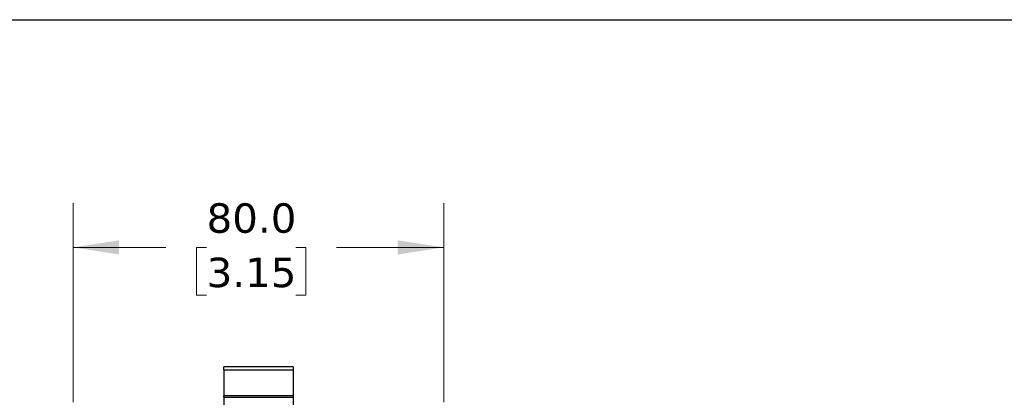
# Model space of a CAD drawing. Header units: millimetres. Extents: x 19 to 819, y 19 to 629.
# Tile 8 of 15: x 163 to 376, y 547 to 629. Entities that reach past the tile are written whole.
import ezdxf

# ---------------------------------------------------------------- set-up
doc = ezdxf.new("R2010")
doc.units = ezdxf.units.MM
doc.header["$LTSCALE"] = 3
doc.linetypes.add('SLD-Solid', pattern=[0])
doc.layers.add('TEXT', color=140, linetype='SLD-Solid', lineweight=25)
doc.styles.add('SLDTEXTSTYLE0', font='VERDANA.TTF')
doc.dimstyles.new('SLDDIMSTYLE0', dxfattribs={"dimtxt": 6.474023, "dimasz": 9.906, "dimexe": 0, "dimexo": 0.0625, "dimgap": 1.618506, "dimtad": 0, "dimtih": 1, "dimtoh": 1, "dimrnd": 1e-09, "dimzin": 4, "dimdsep": 46, "dimtxsty": 'SLDTEXTSTYLE0', "dimsah": 1, "dimcen": 0.09, "dimadec": 0, "dimazin": 1, "dimtfac": 1, "dimtofl": 0, "dimtmove": 0, "dimatfit": 3, "dimfxl": 0, "dimfrac": 2, "dimtolj": 1, "dimtzin": 12, "dimarcsym": 0})

# ---------------------------------------------------------------- blocks, each defined once
blk = doc.blocks.new('_D_8')
at = {"color": 7, "linetype": 'SLD-Solid', "lineweight": 0}
for p, q in [((174.61, 546.1), (174.61, 589.03)), ((254.62, 546.1), (254.62, 589.03)), ((174.61, 579.5), (194.64, 579.5)), ((203.41, 579.5), (201.24, 579.5)), ((201.24, 579.5), (201.24, 569.21)), ((222.65, 579.5), (224.83, 579.5)), ((224.83, 579.5), (224.83, 569.21)), ((254.62, 579.5), (231.43, 579.5)), ((201.24, 569.21), (203.41, 569.21)), ((224.83, 569.21), (222.65, 569.21))]:
    blk.add_line(p, q, dxfattribs=at)
at = {"color": 7, "linetype": 'SLD-Solid', "lineweight": 18}
for points in [[(174.61, 579.5), (184.51, 577.98), (184.51, 581.03)], [(254.62, 579.5), (244.71, 581.03), (244.71, 577.98)]]:
    blk.add_solid(points, dxfattribs=at)
at = {"color": 7, "linetype": 'SLD-Solid', "lineweight": 18, "char_height": 6.35, "attachment_point": 1, "style": 'SLDTEXTSTYLE0'}
for s, insert in [('80.0', (203.41, 589.02)), ('3.15', (203.41, 577.28))]:
    blk.add_mtext(s, dxfattribs=dict(at, insert=insert))

msp = doc.modelspace()

# ---------------------------------------------------------------- linework, layer by layer
for p, q in [((222.112, 553.688), (207.112, 553.688)), ((207.112, 553.084), (207.112, 553.688)), ((207.112, 553.084), (222.112, 553.084)), ((207.112, 553.084), (207.112, 547.438)), ((222.112, 553.688), (222.112, 553.084)), ((222.112, 553.084), (222.112, 547.438)), ((222.112, 547.438), (207.112, 547.438)), ((207.112, 547.208), (207.112, 547.438)), ((207.112, 547.208), (222.112, 547.208)), ((207.112, 547.208), (207.112, 541.038)), ((222.112, 547.438), (222.112, 547.208)), ((222.112, 547.208), (222.112, 541.038))]:
    msp.add_line(p, q)
at = {"layer": 'TEXT'}
msp.add_line((19.05, 628.65), (819.15, 628.65), dxfattribs=at)

# ---------------------------------------------------------------- dimensions: what is measured, and where the dimension line sits
at = {"color": 7, "linetype": 'SLD-Solid', "lineweight": 18}
dim = msp.add_linear_dim(base=(254.617, 579.501), p1=(174.607, 542.288), p2=(254.617, 542.288), dimstyle='SLDDIMSTYLE0', dxfattribs=at)
dim.commit()
dim.dimension.update_dxf_attribs({"geometry": '_D_8', "text_midpoint": (213.033, 579.501), "dimtype": 160})

doc.saveas('drawing.dxf')
